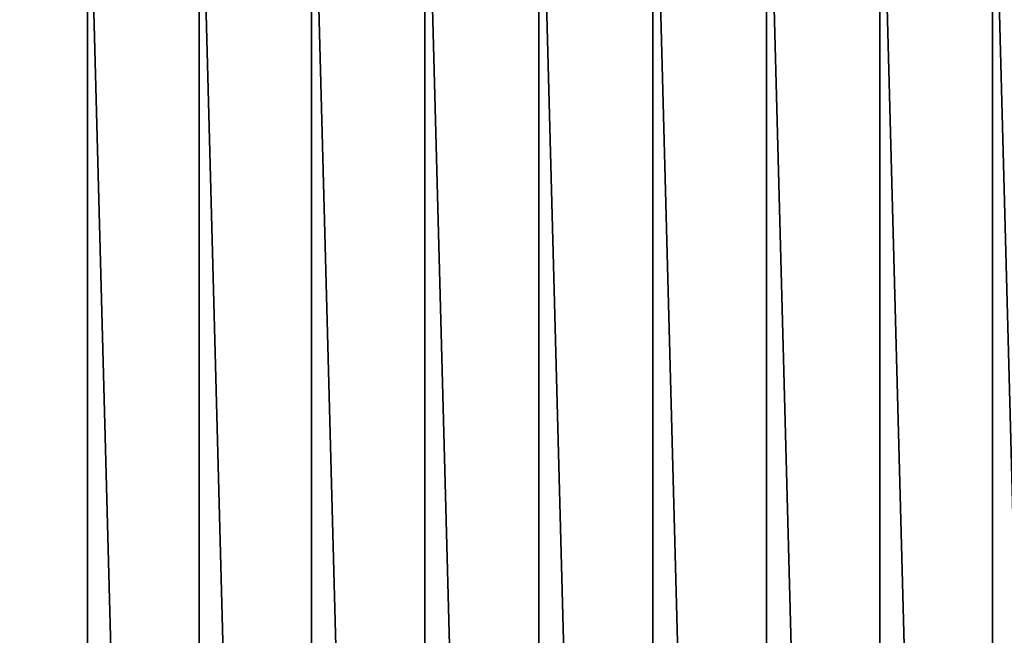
# Model space of a CAD drawing. Header units: metres. Extents: x -24 to 236, y -24 to 24.
# Tile 236 of 256: x 155.6 to 163.12, y 9.31 to 14.01. Entities that reach past the tile are written whole.
import ezdxf

# ---------------------------------------------------------------- set-up
doc = ezdxf.new("R2010")
doc.units = ezdxf.units.M
doc.layers.add('solid_10392024', color=7, linetype='CONTINUOUS')

msp = doc.modelspace()

# ---------------------------------------------------------------- linework, layer by layer
at = {"layer": 'solid_10392024'}
for points in [[(140.5, -23.5), (140.5, 23.5), (179.5, 23.5)], [(179.5, -23.5), (140.5, -23.5), (179.5, 23.5)], [(159.564743, -16.344198, 45.650002), (159.564743, 16.344198, 45.650002), (158.695526, 16.297876, 45.650002)], [(160.435257, -16.344198, 45.650002), (160.435257, 16.344198, 45.650002), (159.564743, 16.344198, 45.650002)], [(159.564743, -16.344198, 45.650002), (160.435257, -16.344198, 45.650002), (159.564743, 16.344198, 45.650002)], [(161.304474, -16.297876, 45.650002), (161.304474, 16.297876, 45.650002), (160.435257, 16.344198, 45.650002)], [(160.435257, -16.344198, 45.650002), (161.304474, -16.297876, 45.650002), (160.435257, 16.344198, 45.650002)], [(158.695526, -16.297876, 45.650002), (158.695526, 16.297876, 45.650002), (157.830048, 16.20536, 45.650002)], [(158.695526, -16.297876, 45.650002), (159.564743, -16.344198, 45.650002), (158.695526, 16.297876, 45.650002)], [(162.169952, -16.20536, 45.650002), (162.169952, 16.20536, 45.650002), (161.304474, 16.297876, 45.650002)], [(161.304474, -16.297876, 45.650002), (162.169952, -16.20536, 45.650002), (161.304474, 16.297876, 45.650002)], [(157.830048, -16.20536, 45.650002), (157.830048, 16.20536, 45.650002), (156.970367, 16.066854, 45.650002)], [(157.830048, -16.20536, 45.650002), (158.695526, -16.297876, 45.650002), (157.830048, 16.20536, 45.650002)], [(163.029633, -16.066854, 45.650002), (163.029633, 16.066854, 45.650002), (162.169952, 16.20536, 45.650002)], [(162.169952, -16.20536, 45.650002), (163.029633, -16.066854, 45.650002), (162.169952, 16.20536, 45.650002)], [(156.970367, -16.066854, 45.650002), (156.970367, 16.066854, 45.650002), (156.119751, 15.882889, 45.650002)], [(156.970367, -16.066854, 45.650002), (157.830048, -16.20536, 45.650002), (156.970367, 16.066854, 45.650002)], [(163.880249, -15.882889, 45.650002), (163.880249, 15.882889, 45.650002), (163.029633, 16.066854, 45.650002)], [(163.029633, -16.066854, 45.650002), (163.880249, -15.882889, 45.650002), (163.029633, 16.066854, 45.650002)], [(156.119751, -15.882889, 45.650002), (156.119751, 15.882889, 45.650002), (155.279755, 15.653799, 45.650002)], [(156.119751, -15.882889, 45.650002), (156.970367, -16.066854, 45.650002), (156.119751, 15.882889, 45.650002)], [(155.279755, -15.653799, 45.650002), (156.119751, -15.882889, 45.650002), (155.279755, 15.653799, 45.650002)]]:
    msp.add_3dface(points, dxfattribs=at)

doc.saveas('drawing.dxf')
